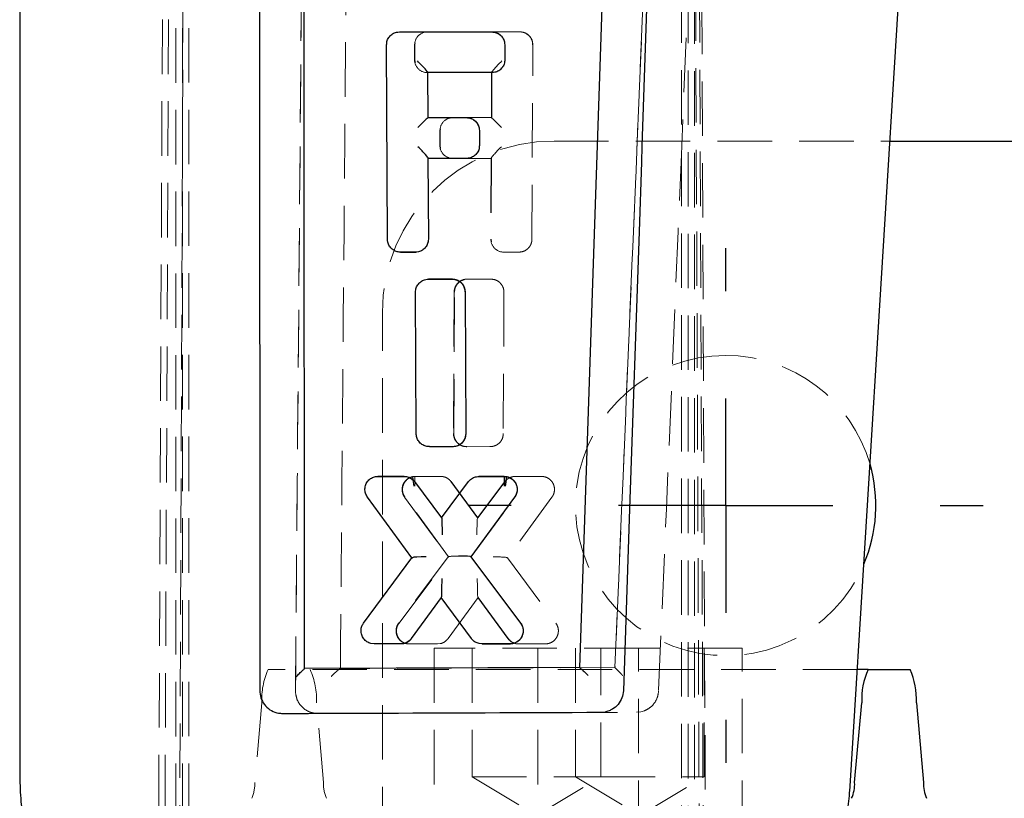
# Model space of a CAD drawing. Header units: millimetres. Extents: x 32 to 375, y 6 to 289.
# Tile 7 of 42: x 150 to 173, y 81 to 99. Entities that reach past the tile are written whole.
import ezdxf

# ---------------------------------------------------------------- set-up
doc = ezdxf.new("R2010")
doc.units = ezdxf.units.MM
doc.linetypes.add('HIDDEN', pattern=[1.905, 1.27, -0.635])
doc.layers.add('FORMATO', color=179, linetype='Continuous')
doc.styles.add('SLDTEXTSTYLE0', font='TXT', dxfattribs={"width": 0.75})
doc.dimstyles.new('SLDDIMSTYLE1', dxfattribs={"dimtxt": 3.5, "dimasz": 3.302, "dimexe": 0, "dimexo": 0.0625, "dimgap": 0.875, "dimtad": 1, "dimdec": 3, "dimrnd": 1e-09, "dimzin": 12, "dimdsep": 46, "dimtxsty": 'SLDTEXTSTYLE0', "dimsah": 1, "dimcen": 0.09, "dimadec": 0, "dimazin": 3, "dimtfac": 1, "dimtdec": 3, "dimtofl": 0, "dimtmove": 0, "dimatfit": 3, "dimfxl": 0, "dimfrac": 2, "dimtolj": 1, "dimtzin": 12, "dimarcsym": 0})

# ---------------------------------------------------------------- blocks, each defined once
blk = doc.blocks.new('_D_8')
at = {"layer": 'FORMATO'}
for p, q in [((157.407, 137.578), (219.521, 137.578)), ((218.521, 6.918), (218.521, 137.578)), ((157.407, 6.918), (219.521, 6.918))]:
    blk.add_line(p, q, dxfattribs=at)
for points in [[(218.521, 137.578), (218.013, 134.276), (219.029, 134.276)], [(218.521, 6.918), (219.029, 10.22), (218.013, 10.22)]]:
    blk.add_solid(points, dxfattribs=at)
at = {"layer": 'FORMATO', "insert": (214.009, 67.659), "char_height": 3.5, "attachment_point": 1, "rotation": 90, "style": 'SLDTEXTSTYLE0'}
blk.add_mtext('130', dxfattribs=at)
blk = doc.blocks.new('SW_CENTERMARKSYMBOL_0')
at = {"layer": 'FORMATO', "color": 0}
for p, q in [((0, 5), (0, 6)), ((0, 0), (0, 2.5)), ((-5, 0), (-6, 0)), ((0, 0), (-2.5, 0)), ((0, 0), (0, -2.5)), ((0, 0), (2.5, 0)), ((5, 0), (6, 0)), ((0, -5), (0, -6))]:
    blk.add_line(p, q, dxfattribs=at)

msp = doc.modelspace()

# ---------------------------------------------------------------- linework, layer by layer
at = {"color": 7, "linetype": 'HIDDEN', "lineweight": 18}
for p, q in [((153.879424, 131.790951), (153.633343, 77.953784)), ((154.014464, 131.790951), (153.780302, 77.922966)), ((154.127566, 77.91323), (154.333617, 131.877054)), ((166.346002, 77.913005), (166.152653, 123.234812)), ((166.251843, 77.953555), (166.066919, 122.804444)), ((166.400279, 77.643702), (166.203966, 122.804444)), ((154.043518, 116.347809), (154.043518, 77.907323)), ((154.197456, 116.351523), (154.197456, 77.847807)), ((154.197456, 116.347809), (154.197456, 28.147806)), ((154.351392, 116.351523), (154.351392, 77.847807)), ((165.827973, 77.906943), (165.827973, 116.347809)), ((165.981911, 77.901299), (165.981911, 116.351523)), ((165.981911, 77.901299), (165.981911, 116.347809)), ((166.135848, 77.881575), (166.135848, 116.351523)), ((165.485659, 112.873964), (164.280098, 84.294443)), ((157.052967, 109.70724), (156.834241, 83.749043)), ((159.262525, 99.118188), (159.255413, 99.118188)), ((159.918304, 99.118188), (159.898191, 99.114768)), ((159.910934, 99.118188), (161.409655, 99.118188)), ((161.414982, 99.118188), (161.409655, 99.118188)), ((161.414982, 99.118188), (162.061534, 99.118188)), ((162.061534, 99.118188), (162.067102, 99.118188)), ((159.610796, 98.819323), (159.609206, 98.469323)), ((159.617755, 98.818187), (159.616198, 98.468186)), ((159.622956, 98.862279), (159.617755, 98.818187)), ((161.712984, 98.819388), (161.714835, 98.818289)), ((161.716751, 98.469321), (161.715161, 98.819427)), ((162.344635, 94.282892), (162.365039, 98.818133)), ((159.616198, 98.468186), (159.627184, 98.402036)), ((161.716425, 98.468186), (161.716751, 98.469321)), ((159.9125, 98.168187), (159.908889, 98.168187)), ((159.923862, 97.118188), (159.918874, 98.170346)), ((161.405533, 98.170929), (161.400542, 97.118188)), ((161.411094, 98.168187), (161.406303, 97.118188)), ((161.417025, 98.168187), (161.413761, 98.168187)), ((160.507926, 97.118188), (160.488477, 97.114882)), ((160.500798, 97.118188), (160.8184, 97.118188)), ((160.824598, 97.118188), (160.8184, 97.118188)), ((160.824598, 97.118188), (161.400643, 97.118188)), ((161.400875, 97.118188), (161.400543, 97.118188)), ((161.400875, 97.118188), (161.406303, 97.118188)), ((160.212334, 96.860463), (160.207351, 96.818186)), ((160.200663, 96.819323), (160.199072, 96.469322)), ((160.207351, 96.818186), (160.205804, 96.468188)), ((161.124452, 96.818278), (161.122602, 96.819377)), ((161.126368, 96.469322), (161.124779, 96.819414)), ((160.205804, 96.468188), (160.216367, 96.404595)), ((161.126041, 96.468188), (161.126368, 96.469322)), ((162.859558, 96.573914), (170.688454, 96.573914)), ((159.937299, 94.284078), (159.928357, 96.170345)), ((160.826643, 96.168187), (160.822531, 96.168187)), ((161.397614, 96.168187), (160.826643, 96.168187)), ((161.396051, 96.170928), (161.387106, 94.284078)), ((161.401968, 96.168187), (161.393369, 94.282942)), ((161.397614, 96.168187), (161.401968, 96.168187)), ((159.937299, 94.284078), (159.936974, 94.282942)), ((161.393369, 94.282942), (161.403167, 94.223911)), ((159.63752, 93.982883), (159.632275, 93.982883)), ((161.686843, 93.982883), (161.691418, 93.982883)), ((161.691418, 93.982883), (162.044088, 93.982946)), ((162.039714, 93.982946), (162.044088, 93.982946)), ((160.780549, 93.346996), (160.842814, 93.353467)), ((160.835379, 93.353467), (161.382668, 93.353571)), ((160.842814, 93.353467), (161.389801, 93.353571)), ((161.390001, 93.353571), (161.382869, 93.353571)), ((160.531979, 93.050717), (160.516306, 89.753188)), ((160.523701, 89.752009), (160.538925, 93.04958)), ((160.792834, 93.04958), (160.790984, 93.05069)), ((160.792834, 93.04958), (160.792831, 93.04958)), ((160.808834, 89.753304), (160.793161, 93.05073)), ((161.692338, 93.049016), (161.677416, 89.751501)), ((158.859558, 80.247807), (158.859558, 92.573913)), ((160.516634, 89.752009), (160.516632, 89.75205)), ((160.808507, 89.752009), (160.808507, 89.752168)), ((160.505144, 89.447027), (160.499567, 89.447027)), ((161.367253, 89.44713), (160.819948, 89.447027)), ((161.372832, 89.44713), (160.825711, 89.447027)), ((161.367253, 89.44713), (161.372832, 89.44713)), ((161.450687, 89.457369), (161.372832, 89.44713)), ((158.754967, 88.754034), (158.754909, 88.754034)), ((159.622341, 88.753466), (159.574153, 88.749608)), ((159.574195, 88.74961), (159.574197, 88.74961)), ((159.574197, 88.74961), (159.582732, 88.74961)), ((159.582732, 88.74961), (159.630919, 88.753469)), ((159.611558, 88.631835), (159.613028, 88.632386)), ((160.247389, 87.788575), (159.612924, 88.632876)), ((159.622399, 88.753469), (159.622404, 88.753469)), ((159.622404, 88.753469), (160.209603, 88.753581)), ((159.622404, 88.753469), (159.630919, 88.753469)), ((159.630919, 88.753469), (160.217931, 88.753581)), ((160.453124, 88.631379), (161.077932, 87.788832)), ((160.46085, 88.631379), (161.085616, 87.788832)), ((161.711166, 88.632802), (161.077129, 87.788344)), ((161.085616, 87.788832), (161.718653, 88.632386)), ((161.703707, 88.753469), (161.696073, 88.753469)), ((161.703719, 88.753469), (161.69618, 88.753471)), ((161.703719, 88.753469), (161.703707, 88.753469)), ((161.751966, 88.74961), (161.703748, 88.753468)), ((161.718653, 88.632386), (161.755441, 88.667279)), ((161.751928, 88.749608), (161.74433, 88.749608)), ((161.751928, 88.749608), (161.751941, 88.74961)), ((161.904735, 88.748582), (161.961341, 88.753916)), ((161.953531, 88.753916), (162.560102, 88.754034)), ((161.961341, 88.753916), (162.567747, 88.754034)), ((162.567805, 88.754034), (162.56016, 88.754034)), ((159.377623, 88.269197), (160.394823, 86.876159)), ((160.402009, 86.875978), (159.385442, 88.268308)), ((160.930453, 86.876159), (161.948475, 88.269111)), ((162.811066, 88.269835), (161.77461, 86.85754)), ((161.947796, 88.269601), (161.947718, 88.268438)), ((161.077932, 87.788832), (161.085616, 87.788832)), ((160.395147, 86.878033), (159.239122, 85.3345)), ((159.247527, 85.334085), (160.402009, 86.875978)), ((160.395223, 86.875978), (160.402009, 86.875978)), ((160.930053, 86.875978), (160.923689, 86.875978)), ((162.087085, 85.334583), (160.930128, 86.878036)), ((161.768239, 86.85754), (161.77461, 86.85754)), ((161.77461, 86.85754), (162.901873, 85.33407)), ((159.538824, 84.971335), (160.238916, 85.929294)), ((161.09304, 85.929031), (160.390529, 84.97192)), ((161.085588, 85.929531), (161.785244, 84.971334)), ((161.086391, 85.929031), (161.09304, 85.929031)), ((161.79246, 84.971335), (161.09304, 85.929031)), ((162.087085, 85.334583), (162.087194, 85.334085)), ((159.538557, 84.971335), (159.53855, 84.971335)), ((159.538557, 84.971335), (159.538662, 84.972534)), ((158.673202, 84.847621), (159.294437, 84.847506)), ((159.294437, 84.847506), (159.287926, 84.847506)), ((159.481773, 84.847035), (159.488329, 84.847035)), ((160.138584, 84.847156), (159.481829, 84.847035)), ((160.145094, 84.847156), (159.488383, 84.847035)), ((160.06747, 84.747807), (160.06747, 63.247807)), ((164.829971, 84.747807), (160.067482, 84.747807)), ((160.209423, 84.854108), (160.145094, 84.847156)), ((160.948721, 84.747807), (160.948721, 81.747807)), ((161.83806, 84.847035), (161.844459, 84.847035)), ((162.036011, 84.847506), (161.999856, 84.852132)), ((162.650292, 84.847621), (162.029592, 84.847506)), ((162.656691, 84.847621), (162.036011, 84.847506)), ((162.478308, 84.747807), (162.478308, 63.247807)), ((162.650292, 84.847621), (162.656691, 84.847621)), ((162.729663, 84.856594), (162.656691, 84.847621)), ((163.359558, 84.747807), (163.359558, 81.747807)), ((163.948721, 81.747807), (163.948721, 84.747807)), ((167.240808, 84.747807), (164.829971, 84.747807)), ((164.829971, 63.247807), (164.829971, 84.747807)), ((166.359558, 81.747807), (166.359558, 84.747807)), ((167.240808, 63.247807), (167.240808, 84.747807)), ((169.930577, 84.247807), (156.197104, 84.247807)), ((157.879693, 84.271009), (157.877823, 84.271005)), ((164.280098, 84.294443), (157.879693, 84.271009)), ((164.279785, 84.294445), (164.280018, 84.294443)), ((164.280018, 84.294443), (164.280098, 84.294443)), ((156.83419, 83.749043), (156.83419, 83.749592)), ((156.834243, 83.749043), (156.834842, 83.720505)), ((156.049581, 83.477453), (155.884163, 81.616237)), ((157.487666, 81.616237), (157.32225, 83.477453)), ((164.778937, 83.254073), (164.8796, 83.264427)), ((164.967863, 83.290625), (164.8796, 83.264427)), ((160.948721, 81.747807), (163.948715, 81.747807)), ((160.948721, 81.747807), (162.448722, 80.846517)), ((162.448722, 80.846517), (163.948721, 81.747807)), ((163.359558, 81.747807), (164.859558, 80.846517)), ((163.948715, 81.747807), (166.359552, 81.747807)), ((164.859558, 80.846517), (166.359558, 81.747807))]:
    msp.add_line(p, q, dxfattribs=at)
at = {"color": 7, "linetype": 'Continuous', "lineweight": 25}
for p, q in [((169.75585, 81.406044), (171.850066, 115.466386)), ((164.418817, 112.873964), (163.451312, 84.294443)), ((155.984536, 109.70724), (156.003823, 83.749043)), ((150.406629, 106.753145), (150.406629, 81.655259)), ((159.255413, 99.118188), (161.409655, 99.118188)), ((158.977691, 94.282892), (158.956751, 98.818133)), ((161.71092, 98.818187), (161.712429, 98.468186)), ((159.913096, 98.168187), (159.917915, 97.118188)), ((161.413761, 98.168187), (159.913096, 98.168187)), ((159.917915, 97.118188), (160.8184, 97.118188)), ((161.119651, 96.818186), (161.121168, 96.468188)), ((170.688454, 96.573914), (189.859559, 96.573914)), ((159.922274, 96.168187), (159.930926, 94.282942)), ((160.822531, 96.168187), (159.922274, 96.168187)), ((159.632275, 93.982883), (159.278886, 93.982946)), ((159.284344, 93.982946), (159.63752, 93.982883)), ((159.934519, 93.353571), (160.482583, 93.353467)), ((159.941952, 93.353571), (159.934519, 93.353571)), ((160.489715, 93.353467), (159.941952, 93.353571)), ((160.482583, 93.353467), (160.544971, 93.346996)), ((159.646535, 89.751501), (159.631401, 93.049016)), ((160.78705, 93.04958), (160.802064, 89.752009)), ((159.951606, 89.44713), (159.873631, 89.457369)), ((160.499567, 89.447027), (159.951606, 89.44713)), ((159.957368, 89.44713), (159.951606, 89.44713)), ((159.957368, 89.44713), (160.505134, 89.447027)), ((158.763425, 88.754034), (158.754967, 88.754034)), ((158.754967, 88.754034), (159.362256, 88.753916)), ((159.370579, 88.753916), (158.763483, 88.754034)), ((159.362256, 88.753916), (159.418946, 88.748582)), ((159.605307, 88.632386), (160.239251, 87.788832)), ((160.239251, 87.788832), (160.864924, 88.631379)), ((161.108207, 88.753581), (161.696073, 88.753469)), ((161.116012, 88.753581), (161.108207, 88.753581)), ((161.69618, 88.753471), (161.116012, 88.753581)), ((161.696073, 88.753469), (161.74433, 88.749608)), ((159.549407, 86.85754), (158.511391, 88.269835)), ((161.941804, 88.268308), (160.923689, 86.875978)), ((160.246931, 87.788832), (160.239251, 87.788832)), ((158.421114, 85.334071), (159.549407, 86.85754)), ((159.556199, 86.85754), (159.549407, 86.85754)), ((160.923689, 86.875978), (162.079216, 85.334085)), ((160.231808, 85.929031), (159.531699, 84.971335)), ((160.935002, 84.97192), (160.231808, 85.929031)), ((160.238456, 85.929031), (160.231808, 85.929031)), ((158.666648, 84.847621), (158.593602, 84.856593)), ((159.287926, 84.847506), (158.666648, 84.847621)), ((161.180662, 84.847156), (161.116272, 84.854108)), ((161.838005, 84.847035), (161.180662, 84.847156)), ((161.18708, 84.847156), (161.844404, 84.847035)), ((157.045431, 84.271009), (157.045344, 84.271005)), ((163.451312, 84.294443), (157.045431, 84.271009)), ((163.451391, 84.294443), (163.451312, 84.294443)), ((163.45262, 84.294445), (163.451391, 84.294443)), ((170.178661, 84.247807), (169.930577, 84.247807)), ((170.178661, 84.247807), (171.156283, 84.247807)), ((156.003823, 83.749043), (156.004691, 83.720505)), ((169.86572, 81.616237), (170.031137, 83.477453)), ((171.303806, 83.477453), (171.469223, 81.616237)), ((163.959136, 83.254073), (164.05978, 83.264427)), ((164.147963, 83.290625), (164.05978, 83.264427))]:
    msp.add_line(p, q, dxfattribs=at)
at = {"color": 7, "linetype": 'Continuous', "lineweight": 25, "flags": 128}
for points in [[(165.443382, 112.302777), (165.420348, 111.619592), (165.20191, 105.149321), (164.907522, 96.454315)], [(164.907522, 96.454315), (164.894879, 96.081596), (164.839992, 94.464036), (164.620037, 87.993797), (164.475579, 83.756014)]]:
    msp.add_lwpolyline(points, dxfattribs=at)
at = {"color": 7, "linetype": 'HIDDEN', "lineweight": 18, "flags": 128}
for points in [[(166.502023, 112.302777), (166.473325, 111.619592), (166.201234, 105.149321), (165.834748, 96.454315)], [(161.696481, 98.372337), (161.710179, 98.407131), (161.716425, 98.468127), (161.716425, 98.468186), (161.716425, 98.468186)], [(161.058192, 96.28463), (161.08252, 96.31248), (161.119794, 96.407116), (161.126041, 96.468127), (161.126041, 96.468188), (161.126041, 96.468188)], [(165.834748, 96.454315), (165.819016, 96.081596), (165.750718, 94.464036), (165.477145, 87.993797), (165.297593, 83.756014)], [(159.865981, 94.095715), (159.893343, 94.127001), (159.930695, 94.221661), (159.936974, 94.282882), (159.936974, 94.282942), (159.936974, 94.282942)]]:
    msp.add_lwpolyline(points, dxfattribs=at)
at = {"color": 7, "linetype": 'HIDDEN', "lineweight": 18}
for centre, radius, start, end in [((162.859558, 92.573913), 4, 90, 180), ((166.859558, 88.073913), 3.5, 90, 337.0204312), ((166.859558, 88.073913), 3.5, 15.9427108, 90), ((161.847963, 85.153445), 0.299771, 298.9580052, 37.05602), ((157.713404, 83.558132), 1.665778, 155.5420278, 182.776096), ((155.658385, 83.558121), 1.665819, 357.2243714, 24.457772), ((155.08841, 81.577654), 0.796688, 335.542151, 2.775841), ((158.283457, 81.577662), 0.796726, 177.224816, 204.457192)]:
    msp.add_arc(centre, radius, start, end, dxfattribs=at)
at = {"color": 7, "linetype": 'Continuous', "lineweight": 25}
for centre, radius, start, end in [((166.859558, 88.073913), 3.5, 337.0204312, 15.9427108), ((171.694981, 83.558127), 1.665798, 155.5421564, 182.7759006), ((169.639964, 83.558129), 1.665797, 357.2240611, 24.4578151), ((169.069955, 81.577656), 0.7967, 335.5424343, 2.7756974), ((172.264982, 81.577655), 0.796693, 177.2242475, 204.4577605)]:
    msp.add_arc(centre, radius, start, end, dxfattribs=at)
at = {"color": 7, "linetype": 'HIDDEN', "lineweight": 18}
for centre, major_axis, ratio, start_param, end_param in [((159.910706, 98.818187), (0.074137, 0.290725), 0.998418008, 0.249307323, 1.82010365), ((162.061306, 98.818187), (0.074137, 0.290725), 0.998418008, 4.961515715, 6.532492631), ((159.909116, 98.468187), (0.074137, 0.290725), 0.998418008, 1.82010365, 3.390899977), ((161.656709, 98.418187), (0.250499, 0.249314), 0.073895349, 1.55660947, 3.119017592), ((160.500572, 96.818187), (0.074137, 0.290725), 0.998418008, 0.249307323, 1.82010365), ((161.64936, 96.868187), (-0.248793, 0.249975), 0.014255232, 4.786499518, 6.268998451), ((160.498982, 96.468187), (0.074137, 0.290725), 0.998418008, 1.82010365, 3.390899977), ((161.647227, 96.418187), (0.250499, 0.249314), 0.073895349, 1.55660947, 3.119017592), ((161.397664, 96.418187), (0.00005, 0.25), 0.05131437, 3.044917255, 3.141602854), ((161.687016, 94.282883), (0.074137, 0.290725), 0.998418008, 1.819905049, 3.391081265), ((160.489769, 93.047597), (-0.089039, 0.292664), 0.998509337, 5.782208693, 5.987608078), ((160.835256, 93.048292), (0.080295, 0.294459), 0.998381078, 0.266222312, 0.47209092), ((159.956905, 89.747322), (-0.08125, 0.289022), 0.998541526, 2.605975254, 2.868705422), ((161.367577, 89.748413), (0.075688, 0.291654), 0.99840889, 3.394817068, 3.656589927), ((159.370667, 88.448287), (-0.088715, 0.292511), 0.998510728, 5.801986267, 5.98858919), ((159.370233, 88.45), (-0.086545, 0.291488), 0.998519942, 5.067555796, 5.805405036), ((159.63239, 88.503471), (-0.010017, 0.249997), 0.056077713, 6.28130913, 7.763436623), ((161.953476, 88.450646), (0.078111, 0.29312), 0.998394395, 0.448692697, 1.188353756), ((161.953391, 88.44886), (0.080157, 0.294373), 0.998381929, 0.265802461, 0.452756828), ((161.076607, 87.371273), (0.001241, 0.417549), 0.035813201, 0.006823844, 1.518080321), ((160.921776, 87.580061), (0.156468, 0.208679), 0.039480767, 0.029594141, 0.043029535), ((160.551537, 87.085473), (0.156626, 0.209404), 0.039414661, 3.066057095, 3.171064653), ((160.705221, 86.875006), (0.310506, -0.001881), 0.070789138, 1.61912535, 3.130461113), ((160.773778, 87.085473), (-0.156586, 0.209404), 0.039393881, 3.1121436, 3.217213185), ((161.45727, 86.856071), (0.310135, 0.000552), 0.071250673, 0.093847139, 1.618627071), ((161.612339, 87.067258), (-0.15621, 0.209628), 0.039450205, 3.007355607, 3.112203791), ((161.086859, 86.351729), (0.000554, 0.422689), 0.035290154, 1.518663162, 3.135005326), ((160.931497, 86.140125), (-0.155202, 0.211005), 0.039555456, 3.099223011, 3.112506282), ((162.650589, 85.149055), (0.075867, 0.291761), 0.998407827, 3.395390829, 3.640211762)]:
    msp.add_ellipse(centre, major_axis=major_axis, ratio=ratio, start_param=start_param, end_param=end_param, dxfattribs=at)
at = {"color": 7, "linetype": 'Continuous', "lineweight": 25}
for centre, major_axis, ratio, start_param, end_param in [((159.667696, 98.418187), (0.250646, -0.24946), 0.065523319, 0.014204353, 1.593353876), ((159.917475, 98.418187), (-0.00005, 0.25), 0.05131437, 3.141582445, 3.221526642), ((159.675045, 96.868187), (0.248754, 0.249936), 0.022668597, 0.022557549, 1.505056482), ((159.677179, 96.418187), (0.250646, -0.24946), 0.065523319, 0.014204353, 1.593353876), ((159.926957, 96.418187), (-0.00005, 0.25), 0.05131437, 3.141582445, 3.221526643), ((161.693725, 88.503471), (0.010008, 0.249998), 0.039317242, 4.802261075, 6.284617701), ((160.091372, 87.580044), (0.155871, 0.208696), 0.039588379, 0.016138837, 0.029559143), ((160.248256, 87.371273), (-0.00124, 0.417549), 0.025789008, 4.765134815, 6.276398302), ((159.712059, 87.067258), (0.156171, 0.209628), 0.039485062, 3.171000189, 3.275754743), ((159.867261, 86.856071), (0.31023, -0.000553), 0.071165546, 1.536465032, 3.04780498), ((160.61996, 86.875006), (0.3106, 0.001881), 0.070809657, 0.011175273, 1.535950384), ((160.23799, 86.351729), (-0.000553, 0.422688), 0.025388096, 3.148443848, 4.764535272), ((160.08372, 86.140635), (-0.155043, 0.211516), 0.039554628, 3.112606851, 3.126359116)]:
    msp.add_ellipse(centre, major_axis=major_axis, ratio=ratio, start_param=start_param, end_param=end_param, dxfattribs=at)
at = {"color": 7, "linetype": 'HIDDEN', "lineweight": 18}
for points, knots in [([(164.280018, 84.294443), (164.481159, 89.052423), (164.883891, 98.579068), (165.284899, 108.104251), (165.485337, 112.874159), (165.485361, 112.874743)], [0, 0, 0, 0, 0.4994086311, 0.9999387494, 1, 1, 1, 1]), ([(156.83419, 83.749592), (156.856637, 86.396338), (156.930011, 95.047913), (157.002401, 103.701213), (157.052645, 109.70724)], [0, 0, 0, 0, 0.305926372, 1, 1, 1, 1]), ([(157.879693, 84.271009), (157.879825, 84.286695), (157.884503, 84.84155), (157.907351, 87.55314), (157.977694, 95.929179), (158.043001, 103.766916), (158.090334, 109.447599)], [0, 0, 0, 0, 0.00186933, 0.066123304, 0.323139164, 1, 1, 1, 1]), ([(161.714835, 98.818289), (161.713559, 98.838803), (161.710144, 98.893697), (161.675196, 98.978102), (161.606605, 99.056137), (161.516458, 99.106339), (161.448394, 99.118189), (161.415001, 99.118188), (161.414982, 99.118188)], [0, 0, 0, 0, 0.131106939, 0.350838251, 0.569143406, 0.784684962, 0.99987189, 1, 1, 1, 1]), ([(162.365039, 98.818133), (162.361858, 98.851984), (162.355498, 98.919686), (162.303958, 99.009833), (162.22785, 99.077711), (162.143911, 99.11322), (162.088678, 99.116792), (162.067102, 99.118188)], [0, 0, 0, 0, 0.215710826, 0.431423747, 0.647054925, 0.862125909, 1, 1, 1, 1]), ([(161.124452, 96.818278), (161.123177, 96.838783), (161.119767, 96.893653), (161.084847, 96.978049), (161.016262, 97.056112), (160.926092, 97.106337), (160.858008, 97.118189), (160.824618, 97.118188), (160.824598, 97.118188)], [0, 0, 0, 0, 0.131050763, 0.350676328, 0.569026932, 0.784711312, 0.999871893, 1, 1, 1, 1]), ([(162.044088, 93.982946), (162.077634, 93.986245), (162.144726, 93.992844), (162.234403, 94.044241), (162.302391, 94.119914), (162.339031, 94.204292), (162.343028, 94.260345), (162.344635, 94.282892)], [0, 0, 0, 0, 0.213710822, 0.427422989, 0.641265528, 0.855702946, 1, 1, 1, 1]), ([(160.532305, 93.04958), (160.532305, 93.0496), (160.532304, 93.083706), (160.544169, 93.153036), (160.595596, 93.245298), (160.674967, 93.314128), (160.739873, 93.340672), (160.773061, 93.346993), (160.77308, 93.346996)], [0, 0, 0, 0, 0.000144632, 0.248274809, 0.500991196, 0.75406212, 0.999855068, 1, 1, 1, 1]), ([(160.538925, 93.04958), (160.542443, 93.083954), (160.54948, 93.152708), (160.602598, 93.243539), (160.680575, 93.31524), (160.746994, 93.336338), (160.780549, 93.346996)], [0, 0, 0, 0, 0.249301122, 0.498651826, 0.746723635, 1, 1, 1, 1]), ([(160.792831, 93.04958), (160.792831, 93.0496), (160.792832, 93.070642), (160.78804, 93.117771), (160.760982, 93.195164), (160.704353, 93.272329), (160.628122, 93.324015), (160.57436, 93.342674), (160.552042, 93.346993), (160.552023, 93.346996)], [0, 0, 0, 0, 0.0001444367, 0.1529684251, 0.341586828, 0.5899757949, 0.8347411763, 0.9998574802, 1, 1, 1, 1]), ([(161.389801, 93.353571), (161.423769, 93.35024), (161.491697, 93.343577), (161.582112, 93.291462), (161.650578, 93.214609), (161.687164, 93.12885), (161.690861, 93.071811), (161.692338, 93.049016)], [0, 0, 0, 0, 0.21319503, 0.426350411, 0.640565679, 0.85635356, 1, 1, 1, 1]), ([(160.505144, 89.447027), (160.505163, 89.447028), (160.526158, 89.447683), (160.581212, 89.452816), (160.647331, 89.479719), (160.714763, 89.527829), (160.77013, 89.592066), (160.803001, 89.67655), (160.808508, 89.731524), (160.808507, 89.751989), (160.808507, 89.752009)], [0, 0, 0, 0, 0.0001252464, 0.1323461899, 0.3472508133, 0.4396353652, 0.6542126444, 0.8710495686, 0.9998748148, 1, 1, 1, 1]), ([(160.819948, 89.447027), (160.819928, 89.447028), (160.786182, 89.448082), (160.717907, 89.458368), (160.628383, 89.508764), (160.559732, 89.584769), (160.523514, 89.670266), (160.516633, 89.728118), (160.516634, 89.751989), (160.516634, 89.752009)], [0, 0, 0, 0, 0.000126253, 0.214445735, 0.425496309, 0.636288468, 0.849553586, 0.999874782, 1, 1, 1, 1]), ([(160.825711, 89.447027), (160.791724, 89.450445), (160.723756, 89.45728), (160.633395, 89.509638), (160.565079, 89.586681), (160.528744, 89.672418), (160.525138, 89.729334), (160.523701, 89.752009)], [0, 0, 0, 0, 0.2134157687, 0.4267940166, 0.6411521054, 0.857033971, 1, 1, 1, 1]), ([(161.677416, 89.751501), (161.673837, 89.717032), (161.666678, 89.64809), (161.613246, 89.557024), (161.539059, 89.489185), (161.478644, 89.467434), (161.450687, 89.457369)], [0, 0, 0, 0, 0.2595270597, 0.5190986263, 0.7774601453, 1, 1, 1, 1]), ([(159.378433, 88.268448), (159.373783, 88.275176), (159.349582, 88.310186), (159.319909, 88.385834), (159.31659, 88.493301), (159.350432, 88.595573), (159.415094, 88.678815), (159.494653, 88.730211), (159.551411, 88.7452), (159.574178, 88.749606), (159.574197, 88.74961)], [0, 0, 0, 0, 0.039677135, 0.206467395, 0.385119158, 0.550303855, 0.718616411, 0.886693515, 0.999904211, 1, 1, 1, 1]), ([(159.385442, 88.268308), (159.367973, 88.298192), (159.333034, 88.357957), (159.322161, 88.46336), (159.344472, 88.565858), (159.40015, 88.654626), (159.481882, 88.7225), (159.548968, 88.740534), (159.582732, 88.74961)], [0, 0, 0, 0, 0.166808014, 0.333604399, 0.50061225, 0.667097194, 0.832452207, 1, 1, 1, 1]), ([(159.593705, 88.52361), (159.5933, 88.525937), (159.591391, 88.536925), (159.585473, 88.575095), (159.578097, 88.63581), (159.572702, 88.698653), (159.571062, 88.741399), (159.573151, 88.746873), (159.574195, 88.74961)], [0, 0, 0, 0, 0.019290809, 0.091098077, 0.318476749, 0.545696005, 0.772848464, 1, 1, 1, 1]), ([(160.217931, 88.753581), (160.242507, 88.751691), (160.30123, 88.747175), (160.390036, 88.708315), (160.437063, 88.657223), (160.46085, 88.631379)], [0, 0, 0, 0, 0.262348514, 0.626872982, 1, 1, 1, 1]), ([(161.947718, 88.268438), (161.950686, 88.272636), (161.973332, 88.30466), (162.004662, 88.377084), (162.010742, 88.485833), (161.978394, 88.589133), (161.916415, 88.672634), (161.83691, 88.726561), (161.778467, 88.745463), (161.751948, 88.749605), (161.751928, 88.749608)], [0, 0, 0, 0, 0.024968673, 0.190485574, 0.374642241, 0.541516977, 0.705743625, 0.869772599, 0.999902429, 1, 1, 1, 1]), ([(161.810199, 88.710386), (161.834513, 88.723754), (161.86474, 88.740373), (161.89819, 88.747239), (161.904735, 88.748582)], [0, 0, 0, 0, 0.8043389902, 1, 1, 1, 1]), ([(162.567747, 88.754034), (162.601854, 88.750676), (162.670064, 88.74396), (162.760534, 88.691719), (162.829505, 88.614718), (162.86869, 88.518207), (162.873888, 88.414226), (162.849723, 88.328958), (162.820984, 88.285004), (162.811066, 88.269835)], [0, 0, 0, 0, 0.1526144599, 0.305220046, 0.4575955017, 0.6118229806, 0.7648730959, 0.9188556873, 1, 1, 1, 1]), ([(159.481829, 84.847035), (159.481808, 84.847035), (159.447797, 84.847034), (159.378529, 84.858908), (159.290676, 84.908463), (159.220979, 84.985397), (159.180781, 85.08013), (159.174906, 85.186417), (159.199114, 85.271838), (159.227452, 85.318182), (159.239062, 85.334069), (159.239074, 85.334085)], [0, 0, 0, 0, 0.000091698, 0.152214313, 0.308388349, 0.443163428, 0.610972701, 0.758200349, 0.91193691, 0.999910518, 1, 1, 1, 1]), ([(159.488383, 84.847035), (159.454443, 84.850393), (159.386568, 84.857107), (159.296641, 84.909052), (159.227741, 84.985779), (159.188183, 85.082149), (159.182872, 85.186478), (159.207121, 85.273113), (159.23686, 85.317989), (159.247527, 85.334085)], [0, 0, 0, 0, 0.1511908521, 0.3023592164, 0.4528579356, 0.6075942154, 0.7600554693, 0.9139384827, 1, 1, 1, 1]), ([(162.901873, 85.33407), (162.919488, 85.304281), (162.954715, 85.244706), (162.966126, 85.139405), (162.944357, 85.036872), (162.889155, 84.947776), (162.8138, 84.884762), (162.755429, 84.86522), (162.729663, 84.856594)], [0, 0, 0, 0, 0.173114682, 0.346216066, 0.519532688, 0.692394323, 0.8642217, 1, 1, 1, 1]), ([(159.294437, 84.847506), (159.294457, 84.847507), (159.322179, 84.847939), (159.375771, 84.855579), (159.456901, 84.890341), (159.508831, 84.933969), (159.534634, 84.965976), (159.538538, 84.971319), (159.53855, 84.971335)], [0, 0, 0, 0, 0.000212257, 0.296155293, 0.563700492, 0.929858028, 0.999788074, 1, 1, 1, 1]), ([(160.390529, 84.97192), (160.367571, 84.946308), (160.321653, 84.895082), (160.252402, 84.86427), (160.214335, 84.85527), (160.209423, 84.854108)], [0, 0, 0, 0, 0.465489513, 0.931019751, 1, 1, 1, 1]), ([(162.029592, 84.847506), (162.029572, 84.847506), (161.999266, 84.847505), (161.957909, 84.854158), (161.89585, 84.877281), (161.840245, 84.910157), (161.802011, 84.948761), (161.785527, 84.971319), (161.785516, 84.971335)], [0, 0, 0, 0, 0.000213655, 0.320881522, 0.435626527, 0.701911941, 0.999786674, 1, 1, 1, 1]), ([(161.958825, 84.858528), (161.927341, 84.869623), (161.862047, 84.892632), (161.8162, 84.944485), (161.79246, 84.971335)], [0, 0, 0, 0, 0.482184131, 1, 1, 1, 1]), ([(157.663142, 84.085439), (157.663821, 84.086112), (157.676065, 84.098258), (157.716289, 84.137646), (157.776351, 84.193858), (157.830842, 84.24062), (157.864531, 84.266173), (157.873383, 84.269391), (157.877823, 84.271005)], [0, 0, 0, 0, 0.007782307, 0.140290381, 0.459151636, 0.690956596, 0.844981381, 1, 1, 1, 1]), ([(164.279785, 84.294445), (164.281688, 84.292839), (164.285483, 84.289638), (164.311168, 84.264026), (164.356636, 84.217795), (164.411154, 84.16168), (164.4493, 84.122164), (164.461802, 84.109191), (164.462463, 84.108506)], [0, 0, 0, 0, 0.157222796, 0.313516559, 0.542507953, 0.851210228, 0.992133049, 1, 1, 1, 1]), ([(165.297597, 83.756014), (165.289728, 83.69921), (165.273778, 83.584084), (165.180102, 83.432304), (165.069544, 83.336471), (164.992028, 83.301521), (164.967863, 83.290625)], [0, 0, 0, 0, 0.284204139, 0.575997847, 0.867821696, 1, 1, 1, 1]), ([(156.834842, 83.720505), (156.834517, 83.729988), (156.83419, 83.739492), (156.83419, 83.749022), (156.83419, 83.749043)], [0, 0, 0, 0, 0.997850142, 1, 1, 1, 1]), ([(156.834842, 83.720505), (156.843455, 83.662197), (156.86068, 83.545583), (156.958345, 83.394247), (157.096606, 83.28352), (157.237294, 83.232814), (157.324763, 83.228506), (157.353798, 83.227077)], [0, 0, 0, 0, 0.222623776, 0.445233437, 0.667638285, 0.889676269, 1, 1, 1, 1]), ([(157.353831, 83.227078), (157.488927, 83.227568), (158.164408, 83.23002), (160.639362, 83.239011), (162.979363, 83.247524), (164.778937, 83.254072)], [0, 0, 0, 0, 0.054586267, 0.272931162, 1, 1, 1, 1])]:
    msp.add_open_spline(points, degree=3, knots=knots, dxfattribs=at)
at = {"color": 7, "linetype": 'Continuous', "lineweight": 25}
for points, knots in [([(157.045431, 84.271009), (157.045419, 84.286695), (157.045002, 84.841554), (157.04296, 87.553134), (157.036891, 95.929185), (157.031714, 103.766919), (157.027961, 109.447599)], [0, 0, 0, 0, 0.001869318, 0.066123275, 0.323139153, 1, 1, 1, 1]), ([(158.956751, 98.818133), (158.95992, 98.851849), (158.966257, 98.919285), (159.017687, 99.009194), (159.093644, 99.076988), (159.177781, 99.11287), (159.23339, 99.116679), (159.255413, 99.118188)], [0, 0, 0, 0, 0.2151530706, 0.4303291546, 0.6449880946, 0.8594047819, 1, 1, 1, 1]), ([(161.409655, 99.118188), (161.443508, 99.114761), (161.511211, 99.107908), (161.601467, 99.055844), (161.669686, 98.979396), (161.705633, 98.895199), (161.709435, 98.839826), (161.71092, 98.818187)], [0, 0, 0, 0, 0.2151350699, 0.4302490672, 0.6458433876, 0.8616009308, 1, 1, 1, 1]), ([(161.712429, 98.468186), (161.709254, 98.434478), (161.702903, 98.367058), (161.651473, 98.277175), (161.575519, 98.209395), (161.49139, 98.17351), (161.435779, 98.169697), (161.413761, 98.168187)], [0, 0, 0, 0, 0.215100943, 0.430227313, 0.644894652, 0.859402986, 1, 1, 1, 1]), ([(160.8184, 97.118188), (160.85225, 97.114761), (160.919946, 97.107907), (161.010194, 97.055849), (161.078405, 96.979411), (161.114357, 96.895217), (161.118163, 96.839839), (161.119651, 96.818186)], [0, 0, 0, 0, 0.215128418, 0.430235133, 0.64578934, 0.86150783, 1, 1, 1, 1]), ([(161.121168, 96.468188), (161.117993, 96.434478), (161.111644, 96.367056), (161.060216, 96.277169), (160.984259, 96.209384), (160.900135, 96.173505), (160.844534, 96.169695), (160.822531, 96.168187)], [0, 0, 0, 0, 0.215112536, 0.430245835, 0.644951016, 0.859499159, 1, 1, 1, 1]), ([(159.278886, 93.982946), (159.245048, 93.986378), (159.177376, 93.993241), (159.087157, 94.045285), (159.018971, 94.121702), (158.983012, 94.205867), (158.979187, 94.261235), (158.977691, 94.282892)], [0, 0, 0, 0, 0.2151099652, 0.4302037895, 0.6457099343, 0.8614238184, 1, 1, 1, 1]), ([(159.930926, 94.282942), (159.927759, 94.249228), (159.921425, 94.181798), (159.870012, 94.091894), (159.794058, 94.024088), (159.709914, 93.98819), (159.654292, 93.984388), (159.632275, 93.982883)], [0, 0, 0, 0, 0.215092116, 0.430201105, 0.644909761, 0.859445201, 1, 1, 1, 1]), ([(159.631401, 93.049016), (159.634673, 93.083285), (159.641216, 93.151826), (159.693626, 93.24314), (159.770948, 93.311955), (159.856246, 93.348171), (159.912461, 93.35205), (159.934519, 93.353571)], [0, 0, 0, 0, 0.215526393, 0.431073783, 0.646221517, 0.861184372, 1, 1, 1, 1]), ([(160.544971, 93.346996), (160.577857, 93.336575), (160.643627, 93.315733), (160.721582, 93.245495), (160.776182, 93.154588), (160.783389, 93.084954), (160.78705, 93.04958)], [0, 0, 0, 0, 0.247870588, 0.4957314, 0.743834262, 1, 1, 1, 1]), ([(159.873631, 89.457369), (159.841239, 89.469559), (159.776456, 89.49394), (159.702051, 89.568463), (159.654999, 89.657386), (159.649225, 89.721591), (159.646535, 89.751501)], [0, 0, 0, 0, 0.2581725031, 0.5163364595, 0.7746831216, 1, 1, 1, 1]), ([(160.802064, 89.752009), (160.798825, 89.717725), (160.792348, 89.649155), (160.740013, 89.557762), (160.662732, 89.488825), (160.577567, 89.452565), (160.521475, 89.448583), (160.499567, 89.447027)], [0, 0, 0, 0, 0.215664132, 0.431345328, 0.646731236, 0.862020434, 1, 1, 1, 1]), ([(158.511391, 88.269835), (158.493726, 88.299603), (158.458396, 88.359139), (158.446794, 88.463837), (158.468079, 88.565873), (158.522832, 88.65497), (158.603837, 88.720202), (158.685927, 88.750412), (158.737457, 88.753115), (158.754967, 88.754034)], [0, 0, 0, 0, 0.154004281, 0.308014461, 0.460794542, 0.616661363, 0.768848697, 0.921453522, 1, 1, 1, 1]), ([(159.418946, 88.748582), (159.451851, 88.738854), (159.517658, 88.7194), (159.576245, 88.669293), (159.601282, 88.637497), (159.605307, 88.632386)], [0, 0, 0, 0, 0.4563263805, 0.9126039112, 1, 1, 1, 1]), ([(160.864924, 88.631379), (160.881106, 88.649876), (160.91995, 88.694277), (161.004178, 88.742323), (161.073437, 88.749818), (161.108207, 88.753581)], [0, 0, 0, 0, 0.262319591, 0.62966555, 1, 1, 1, 1]), ([(161.726898, 88.523718), (161.727309, 88.525972), (161.729334, 88.537087), (161.735645, 88.57536), (161.743824, 88.636185), (161.750501, 88.698904), (161.753605, 88.74152), (161.752496, 88.746913), (161.751941, 88.74961)], [0, 0, 0, 0, 0.018689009, 0.092153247, 0.319305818, 0.546257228, 0.773129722, 1, 1, 1, 1]), ([(161.74433, 88.749608), (161.777809, 88.740398), (161.844765, 88.721977), (161.92651, 88.654341), (161.982499, 88.565758), (162.005132, 88.463654), (161.994539, 88.358234), (161.959438, 88.298378), (161.941804, 88.268308)], [0, 0, 0, 0, 0.16648405, 0.332962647, 0.499554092, 0.666049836, 0.832231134, 1, 1, 1, 1]), ([(158.593602, 84.856593), (158.56098, 84.868468), (158.495738, 84.892217), (158.419728, 84.966175), (158.371075, 85.058905), (158.356675, 85.162528), (158.374437, 85.258855), (158.406848, 85.311082), (158.421114, 85.334071)], [0, 0, 0, 0, 0.172806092, 0.345604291, 0.518524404, 0.691443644, 0.864181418, 1, 1, 1, 1]), ([(162.079216, 85.334085), (162.097144, 85.304482), (162.133, 85.245278), (162.145597, 85.140628), (162.125328, 85.038217), (162.07141, 84.948315), (161.990942, 84.882138), (161.908393, 84.850886), (161.856185, 84.84803), (161.838005, 84.847035)], [0, 0, 0, 0, 0.15331347, 0.306613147, 0.459074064, 0.61473628, 0.766703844, 0.918760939, 1, 1, 1, 1]), ([(159.531699, 84.971335), (159.515556, 84.95265), (159.476897, 84.907902), (159.392547, 84.85917), (159.322981, 84.851414), (159.287926, 84.847506)], [0, 0, 0, 0, 0.262354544, 0.628293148, 1, 1, 1, 1]), ([(161.116272, 84.854108), (161.083485, 84.864744), (161.017914, 84.886013), (160.961696, 84.936878), (160.938009, 84.967972), (160.935002, 84.97192)], [0, 0, 0, 0, 0.466130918, 0.932215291, 1, 1, 1, 1]), ([(156.851222, 84.085439), (156.851896, 84.086112), (156.864039, 84.098256), (156.903536, 84.137648), (156.960785, 84.193858), (157.009818, 84.240618), (157.037857, 84.266174), (157.042843, 84.269392), (157.045344, 84.271005)], [0, 0, 0, 0, 0.0077839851, 0.1402920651, 0.4591536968, 0.6909625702, 0.8449764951, 1, 1, 1, 1]), ([(163.45262, 84.294445), (163.456479, 84.29284), (163.464174, 84.289638), (163.495582, 84.264026), (163.546527, 84.217795), (163.603986, 84.161682), (163.642918, 84.122162), (163.65554, 84.109191), (163.656207, 84.108506)], [0, 0, 0, 0, 0.157230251, 0.31352509, 0.542516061, 0.851213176, 0.992132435, 1, 1, 1, 1]), ([(164.475583, 83.756014), (164.468134, 83.69921), (164.453038, 83.584084), (164.359932, 83.432304), (164.249556, 83.336471), (164.172107, 83.301521), (164.147963, 83.290625)], [0, 0, 0, 0, 0.284203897, 0.575997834, 0.867821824, 1, 1, 1, 1]), ([(156.004691, 83.720505), (156.013858, 83.662197), (156.03219, 83.545583), (156.13136, 83.394247), (156.270774, 83.28352), (156.412053, 83.232814), (156.499635, 83.228506), (156.528707, 83.227077)], [0, 0, 0, 0, 0.222623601, 0.445234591, 0.667639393, 0.889675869, 1, 1, 1, 1]), ([(156.528741, 83.227078), (156.663945, 83.227568), (157.339964, 83.23002), (159.816827, 83.239011), (162.158374, 83.247524), (163.959136, 83.254072)], [0, 0, 0, 0, 0.054586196, 0.2729310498, 1, 1, 1, 1]), ([(150.409436, 81.685109), (150.415007, 81.489797), (150.426707, 81.079643), (150.568391, 80.460599), (150.809058, 79.846006), (151.152965, 79.271581), (151.596175, 78.749137), (152.121925, 78.307691), (152.703614, 77.970668), (153.264329, 77.746349), (153.634835, 77.675683), (153.797907, 77.64458)], [0, 0, 0, 0, 0.1024690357, 0.2151835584, 0.330133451, 0.4463371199, 0.563174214, 0.6864102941, 0.8028088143, 0.9132094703, 1, 1, 1, 1]), ([(166.396764, 77.655457), (166.508725, 77.67303), (166.837692, 77.724664), (167.361702, 77.923208), (167.948783, 78.241183), (168.487495, 78.666492), (168.947719, 79.176294), (169.309077, 79.746187), (169.558388, 80.333333), (169.710193, 80.898685), (169.739958, 81.26723), (169.75358, 81.435884)], [0, 0, 0, 0, 0.06227981, 0.182991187, 0.305042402, 0.427775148, 0.557500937, 0.680022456, 0.79622464, 0.906748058, 1, 1, 1, 1])]:
    msp.add_open_spline(points, degree=3, knots=knots, dxfattribs=at)

# ---------------------------------------------------------------- block references
at = {"layer": 'FORMATO'}
msp.add_blockref('SW_CENTERMARKSYMBOL_0', (166.859558, 88.073913), dxfattribs=at)

# ---------------------------------------------------------------- dimensions: what is measured, and where the dimension line sits
dim = msp.add_linear_dim(base=(218.521069, 137.578005), p1=(156.406795, 6.917609), p2=(156.406795, 137.578005), angle=90, dimstyle='SLDDIMSTYLE1', dxfattribs=at)
dim.commit()
dim.dimension.update_dxf_attribs({"geometry": '_D_8', "text_midpoint": (218.521069, 71.537817), "dimtype": 160})

doc.saveas('drawing.dxf')
